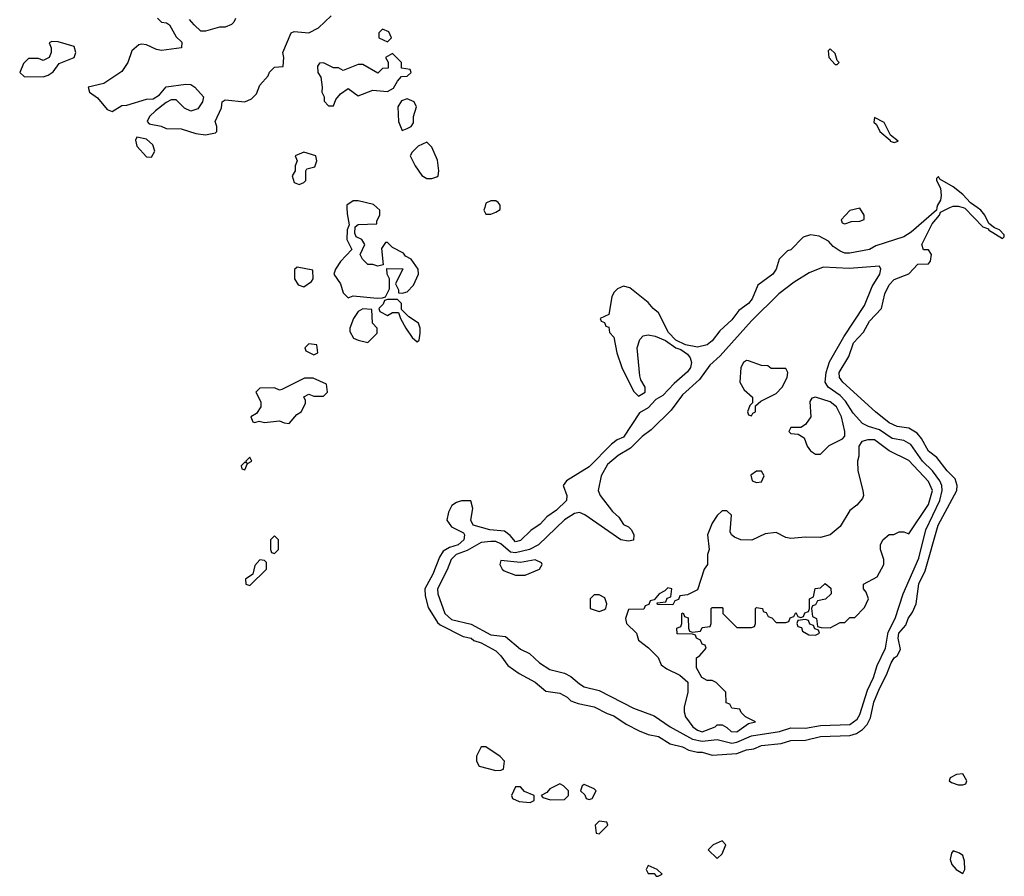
# Model space of a CAD drawing. Header units: inches. Extents: x 2701323 to 2964515, y 494916 to 722124.
# Tile 193 of 256: x 2793874 to 2797878, y 607282 to 610764. Entities that reach past the tile are written whole.
import ezdxf

# ---------------------------------------------------------------- set-up
doc = ezdxf.new("R2010")
doc.units = ezdxf.units.IN
doc.header["$MEASUREMENT"] = 0
doc.layers.add('C7690', color=7, linetype='Continuous')
doc.layers.add('C7691', color=7, linetype='Continuous')

msp = doc.modelspace()

# ---------------------------------------------------------------- linework, layer by layer
at = {"layer": 'C7690', "color": 2, "elevation": 2}
for points in [[(2795204.9, 610000), (2795205.4, 609974.6), (2795214, 609930), (2795206, 609910), (2795204.7, 609870), (2795224.7, 609830), (2795178.8, 609781.2), (2795158, 609750), (2795152, 609730), (2795178, 609690), (2795190, 609654), (2795210, 609634), (2795230, 609642), (2795328, 609632), (2795350, 609634), (2795362, 609638), (2795378, 609670), (2795378, 609710), (2795368, 609730), (2795367.3, 609752.7), (2795431.6, 609751.6), (2795402, 609690), (2795414, 609666), (2795414, 609654), (2795430, 609652), (2795450, 609658), (2795475.5, 609684.5), (2795495.3, 609730), (2795494, 609750), (2795466, 609790), (2795443.1, 609803.1), (2795435.3, 609815.3), (2795390, 609838), (2795370, 609858), (2795362, 609858), (2795345.4, 609834.6), (2795352.7, 609767.3), (2795330, 609762), (2795310, 609768.7), (2795290, 609768.7), (2795268.7, 609790), (2795258, 609810), (2795278, 609850), (2795266, 609870), (2795242, 609882), (2795236.4, 609896.4), (2795238, 609922), (2795250, 609932), (2795326, 609934), (2795326, 609946), (2795338, 609970), (2795338, 609990), (2795326.8, 610000)], [(2797604, 610000), (2797602, 609990), (2797499.9, 609900.1), (2797470, 609880.9), (2797355.2, 609844.8), (2797330, 609829.6), (2797250, 609815.1), (2797230, 609815.1), (2797210, 609822.7), (2797182.5, 609842.5), (2797163.1, 609863.1), (2797124.7, 609884.7), (2797090, 609889.3), (2797060.5, 609879.5), (2797010, 609829), (2796996, 609824), (2796962, 609790), (2796950.6, 609750), (2796937.3, 609730), (2796875.5, 609684.5), (2796853, 609630), (2796837.3, 609610), (2796798, 609582), (2796770, 609543.7), (2796720.7, 609499.3), (2796690, 609459.3), (2796670, 609442), (2796630, 609432.7), (2796582, 609442), (2796542, 609462), (2796512.9, 609492.9), (2796471.9, 609571.9), (2796449.6, 609589.6), (2796430, 609614), (2796354.5, 609674.5), (2796330, 609680.9), (2796304.7, 609670), (2796290, 609655.3), (2796282.5, 609637.5), (2796270, 609566), (2796234, 609550), (2796238, 609538), (2796252.7, 609532.7), (2796258, 609518), (2796270, 609514), (2796272.7, 609492.7), (2796290, 609474), (2796302, 609410), (2796322, 609350), (2796370, 609254), (2796390, 609234), (2796418, 609250), (2796418, 609270), (2796400.4, 609300.4), (2796396.4, 609316.4), (2796385.2, 609430), (2796395.5, 609464.5), (2796410, 609478.8), (2796430, 609482.8), (2796458, 609478), (2796499.8, 609459.8), (2796542, 609430), (2796562.8, 609422.8), (2796590, 609404), (2796600.5, 609390), (2796606.4, 609370), (2796601.3, 609350), (2796590, 609332.3), (2796534.9, 609285.1), (2796490, 609236), (2796460.5, 609219.5), (2796430, 609186), (2796394, 609166), (2796330, 609067.3), (2796303.8, 609056.2), (2796280.9, 609039.1), (2796190, 608946.6), (2796098, 608890), (2796084.7, 608870), (2796098.8, 608830), (2796097.3, 608810), (2796057.3, 608770), (2796017.1, 608742.9), (2795990, 608713.2), (2795952.3, 608687.7), (2795910, 608646.6), (2795890, 608641.2), (2795867.9, 608667.9), (2795845.6, 608685.6), (2795786, 608690), (2795718, 608710), (2795709.2, 608729.2), (2795717.2, 608777.2), (2795708, 608808), (2795670, 608808.7), (2795650, 608802), (2795630.9, 608789.1), (2795617.3, 608762.7), (2795610.8, 608730), (2795630, 608702.8), (2795678.5, 608678.5), (2795682.8, 608670), (2795680.5, 608650), (2795657.3, 608630), (2795621.3, 608618.7), (2795596.5, 608603.5), (2795580.9, 608579.1), (2795553.4, 608510), (2795521.6, 608450), (2795522.4, 608422.4), (2795534.6, 608374.6), (2795573.5, 608313.5), (2795584.1, 608304.1), (2795677.3, 608257.3), (2795710, 608250.5), (2795721.1, 608241.1), (2795750, 608230.4), (2795810, 608198), (2795830, 608178.8), (2795858.5, 608138.5), (2795905.8, 608105.8), (2795970, 608070.5), (2796014, 608034), (2796070, 608026), (2796101, 608010), (2796115.5, 607995.5), (2796144.5, 607984.5), (2796210, 607970.4), (2796263.4, 607943.4), (2796290, 607934.9), (2796340.9, 607900.9), (2796393.2, 607873.2), (2796430, 607858.8), (2796471.3, 607850), (2796519.8, 607819.8), (2796570, 607807.7), (2796595.3, 607795.3), (2796630, 607786.8), (2796650, 607786.8), (2796690, 607774.8), (2796790, 607781.6), (2796830, 607796.3), (2796859.3, 607800.7), (2796890, 607814), (2796970, 607822), (2797010, 607834), (2797070, 607834.9), (2797130.3, 607850.3), (2797250, 607853.7), (2797276.9, 607863.1), (2797301, 607879), (2797320.7, 607899.3), (2797334, 607926), (2797347.1, 607990), (2797370, 608046), (2797399.6, 608100.4), (2797418, 608150), (2797430, 608170.6), (2797442, 608178), (2797455.5, 608204.5), (2797446, 608250), (2797449.7, 608270), (2797477.5, 608302.5), (2797487, 608330), (2797504.5, 608355.5), (2797519, 608390), (2797530, 608471.3), (2797555.9, 608524.1), (2797608.4, 608710), (2797685.2, 608850), (2797686, 608870), (2797678, 608898), (2797645.1, 608930), (2797604.2, 608984.2), (2797570, 609009.5), (2797541.3, 609061.3), (2797523, 609083), (2797490, 609103.7), (2797442, 609110), (2797410, 609125.6), (2797354, 609170), (2797220.7, 609290), (2797208, 609310), (2797206.3, 609330), (2797245.4, 609394.6), (2797264.7, 609450), (2797305.7, 609494.3), (2797330, 609538), (2797379, 609590), (2797392.7, 609650), (2797410, 609686.8), (2797430, 609707.3), (2797489.1, 609730.9), (2797526, 609770), (2797570, 609772), (2797578, 609782), (2797582, 609810), (2797570, 609828), (2797548.9, 609828.9), (2797542, 609850), (2797585.2, 609934.8), (2797614, 609970), (2797618, 609982), (2797657, 610000)], [(2795764.9, 610000), (2795762, 609990), (2795770, 609974), (2795790, 609974), (2795810, 609982), (2795827.3, 609992.7), (2795827.6, 610000)], [(2797711, 610000), (2797718, 609998), (2797790, 609922), (2797814, 609914), (2797814, 609910), (2797870, 609874), (2797878, 609882), (2797878, 609890), (2797858, 609910), (2797838, 609918), (2797815.3, 609935.3), (2797799, 609970), (2797782, 609990), (2797768.1, 610000)]]:
    msp.add_lwpolyline(points, dxfattribs=at)
at = {"layer": 'C7690', "color": 2}
for points, elevation in [([(2797290, 609998), (2797250, 609988), (2797214, 609950), (2797218, 609938), (2797230, 609934), (2797256.4, 609943.6), (2797290, 609944.7), (2797308, 609952), (2797308.7, 609970)], 2), ([(2795002, 609758), (2794992, 609748), (2794992, 609710), (2795006, 609686), (2795030, 609678), (2795060.4, 609699.6), (2795068, 609710), (2795066, 609746)], 2), ([(2797370, 609762), (2797247, 609753), (2797141.6, 609758.4), (2797084.4, 609735.6), (2797023.1, 609696.9), (2796960.7, 609650), (2796850, 609539.5), (2796722.3, 609397.7), (2796680.6, 609359.4), (2796638, 609302), (2796570, 609239.5), (2796522.6, 609177.4), (2796442.6, 609097.4), (2796405.5, 609070), (2796357.7, 609022.3), (2796308, 608992), (2796264.6, 608955.4), (2796238.7, 608910), (2796226.8, 608850), (2796234.8, 608830), (2796284.5, 608764.5), (2796310, 608742), (2796330, 608712), (2796350, 608702), (2796362, 608690), (2796372, 608670), (2796370, 608648), (2796350, 608644), (2796318, 608650), (2796172, 608752), (2796150, 608760.5), (2796130, 608757.4), (2796089.4, 608730.6), (2795983.1, 608630), (2795947.7, 608610), (2795890, 608596.5), (2795870, 608599.8), (2795830, 608634), (2795810, 608642.9), (2795790, 608643.2), (2795750, 608638.2), (2795693.9, 608606.1), (2795649.6, 608590.4), (2795628.2, 608570), (2795612.6, 608527.4), (2795572.4, 608450), (2795574.7, 608430), (2795603.2, 608350), (2795630, 608326), (2795710, 608307.3), (2795790, 608263.6), (2795850, 608257.1), (2795910, 608205.5), (2795947, 608187), (2795987.3, 608150), (2796030, 608122.4), (2796090, 608108.2), (2796114.7, 608094.7), (2796150, 608063.8), (2796170, 608052.7), (2796230, 608037.6), (2796370, 607964.9), (2796453.7, 607933.7), (2796519.3, 607890), (2796610, 607839.7), (2796650, 607830.9), (2796710, 607837.8), (2796770, 607822.7), (2796790, 607826.7), (2796850, 607853.5), (2796964, 607870), (2797010, 607885.2), (2797070, 607883.8), (2797130, 607895.2), (2797250, 607898.8), (2797279.2, 607920.8), (2797290, 607939.1), (2797321.7, 608038.3), (2797345.6, 608090), (2797360.9, 608139.1), (2797395.3, 608210), (2797405.9, 608274.1), (2797434.4, 608330), (2797466.6, 608430), (2797530, 608575.5), (2797559, 608690), (2797615.4, 608810), (2797624.8, 608850), (2797624.4, 608870), (2797616.4, 608890), (2797586, 608930), (2797545.3, 608970), (2797497.6, 609037.6), (2797470, 609053.8), (2797421.8, 609061.8), (2797370, 609096.8), (2797325.2, 609110), (2797302, 609122), (2797264, 609164), (2797232.8, 609212.8), (2797210, 609236.4), (2797162, 609270), (2797149.6, 609290), (2797153.7, 609330), (2797167, 609373), (2797225.3, 609474.7), (2797310, 609602), (2797340.4, 609679.6), (2797371.6, 609730), (2797376, 609750)], 6), ([(2795410, 609626), (2795370, 609626), (2795358, 609622), (2795352.7, 609607.3), (2795334, 609590), (2795338, 609578), (2795370, 609562), (2795390, 609574), (2795414, 609574), (2795422, 609550), (2795444.7, 609510), (2795470, 609472), (2795490, 609454), (2795498, 609462), (2795502, 609490), (2795502, 609510), (2795495.3, 609530), (2795456.4, 609556.4), (2795426, 609586), (2795426, 609610)], 2), ([(2795270, 609588.7), (2795250, 609578), (2795231, 609550), (2795216, 609510), (2795216.9, 609496.9), (2795232, 609470), (2795250, 609461), (2795290, 609451.3), (2795328, 609490), (2795328, 609510), (2795309, 609530), (2795306, 609586)], 2), ([(2795050, 609446), (2795034, 609430), (2795038, 609418), (2795070, 609402), (2795086, 609410), (2795082, 609442)], 2), ([(2796830, 609379), (2796818, 609370), (2796806, 609350), (2796802, 609290), (2796819.6, 609259.6), (2796854, 609230), (2796854, 609206), (2796843.6, 609196.4), (2796834, 609170), (2796838, 609158), (2796850, 609154), (2796855.3, 609164.7), (2796866, 609170), (2796866, 609194), (2796887.3, 609212.7), (2796950, 609244.7), (2796974, 609270), (2796995.3, 609310), (2796998, 609330), (2796990, 609346), (2796930, 609346), (2796916.4, 609356.4), (2796890, 609358), (2796838, 609378)], 10), ([(2795067.3, 609307.3), (2795032.7, 609307.3), (2794939.6, 609260.4), (2794930, 609258), (2794910, 609268), (2794850, 609266), (2794834, 609250), (2794854, 609210), (2794854, 609190), (2794836.9, 609163.1), (2794814, 609150), (2794822, 609130), (2794830, 609126), (2794848, 609132), (2794870, 609127.3), (2794930, 609134), (2794950, 609124.7), (2794970, 609122), (2795001.2, 609158.8), (2795018, 609170), (2795036.4, 609203.6), (2795036.4, 609216.4), (2795028.9, 609231.1), (2795050, 609242), (2795070, 609234), (2795110, 609234), (2795126, 609250), (2795122, 609282)], 2), ([(2797110, 609229.3), (2797094.8, 609225.2), (2797087.5, 609212.5), (2797090.6, 609150), (2797070, 609118), (2797050, 609106), (2797010, 609106), (2797002, 609090), (2797010, 609082), (2797039.6, 609079.6), (2797064.7, 609064.7), (2797076, 609030), (2797090, 609011.3), (2797110, 608998), (2797130, 608998), (2797166.2, 609033.8), (2797219.5, 609060.5), (2797229.3, 609070.7), (2797229.5, 609090.5), (2797216, 609150), (2797195.4, 609190), (2797170, 609211.1)], 10), ([(2797323.4, 609056.6), (2797298, 609050), (2797286, 609030), (2797286, 608990), (2797281, 608970), (2797282.8, 608930), (2797302.8, 608850), (2797306, 608830), (2797302, 608818), (2797278, 608790), (2797250, 608768.7), (2797210, 608704), (2797170.4, 608669.6), (2797130, 608659.3), (2797070, 608661.2), (2797010, 608655.1), (2796990, 608659.3), (2796950, 608679), (2796905.4, 608674.6), (2796851.3, 608648.7), (2796806, 608650), (2796780.2, 608660.2), (2796768.7, 608670), (2796762.7, 608682.7), (2796768, 608750), (2796750, 608768), (2796730, 608768), (2796710, 608748), (2796690, 608718), (2796671.3, 608670), (2796678, 608610), (2796671.3, 608590), (2796671, 608550), (2796658, 608530), (2796630, 608446), (2796590, 608426), (2796558, 608422), (2796552.7, 608407.3), (2796538, 608402), (2796530, 608386), (2796467.3, 608387.3), (2796466, 608394), (2796502, 608398), (2796507.3, 608412.7), (2796522, 608418), (2796526, 608450), (2796510, 608454), (2796498, 608442), (2796474, 608430), (2796454, 608406), (2796438, 608402), (2796432.7, 608387.3), (2796418, 608382), (2796411.6, 608368.4), (2796350, 608366), (2796338, 608330), (2796341, 608310), (2796382, 608270), (2796390, 608242), (2796431.1, 608211.1), (2796470, 608172), (2796482, 608142), (2796505.2, 608125.2), (2796559.1, 608099.1), (2796591.1, 608071.1), (2796591, 608030), (2796576, 607970), (2796576, 607950), (2796581, 607930), (2796610.7, 607890), (2796630, 607875.5), (2796650, 607869), (2796702, 607890), (2796710, 607898), (2796730, 607898), (2796750, 607886.8), (2796766.8, 607870), (2796790, 607868.9), (2796837.2, 607902.8), (2796866, 607910), (2796826, 607930), (2796807.3, 607947.3), (2796802, 607962), (2796770, 607966), (2796762, 607982), (2796747.3, 607987.3), (2796746, 608030), (2796706, 608070), (2796690, 608078), (2796670, 608078), (2796648, 608090), (2796626, 608130), (2796626, 608170), (2796640.4, 608179.6), (2796666, 608210), (2796662, 608222), (2796650, 608226), (2796642, 608242), (2796626, 608250), (2796622, 608262), (2796610, 608266), (2796547.3, 608267.3), (2796546, 608290), (2796562, 608298), (2796566, 608310), (2796566, 608350), (2796572.7, 608352.7), (2796578, 608338), (2796592.7, 608332.7), (2796594, 608290), (2796598, 608278), (2796610, 608274), (2796642, 608278), (2796650, 608294), (2796682, 608298), (2796686, 608310), (2796686, 608370), (2796690, 608374), (2796730, 608374), (2796734, 608370), (2796734, 608350), (2796790, 608294), (2796850, 608294), (2796862, 608298), (2796866, 608310), (2796866, 608370), (2796870, 608374), (2796894, 608370), (2796898, 608358), (2796910, 608354), (2796918, 608338), (2796932.7, 608332.7), (2796950, 608314), (2796990, 608314), (2797002, 608318), (2797007.3, 608332.7), (2797022, 608338), (2797030, 608354), (2797038, 608338), (2797050, 608334), (2797062, 608338), (2797067.3, 608352.7), (2797082, 608358), (2797086, 608370), (2797086, 608410), (2797102, 608418), (2797108.4, 608451.6), (2797130, 608454), (2797150, 608472), (2797172.7, 608452.7), (2797174, 608430), (2797151.3, 608408.7), (2797118, 608402), (2797110, 608386), (2797098, 608382), (2797094, 608370), (2797098, 608338), (2797114, 608330), (2797118, 608298), (2797132.7, 608292.7), (2797170, 608292), (2797210, 608314), (2797230, 608314), (2797250, 608334), (2797270, 608334), (2797310, 608374), (2797326, 608410), (2797316.4, 608436.4), (2797306, 608450), (2797306, 608470), (2797360.4, 608499.6), (2797388, 608550), (2797388.7, 608570), (2797374, 608610), (2797374, 608630), (2797384, 608650), (2797410, 608671), (2797428.7, 608671.3), (2797450, 608682), (2797470, 608682), (2797490, 608674), (2797570, 608794), (2797586, 608850), (2797570, 608886.6), (2797490, 608971.8), (2797410, 609011.5), (2797350, 609056.4)], 10), ([(2794810, 608986), (2794794, 608970), (2794798, 608962), (2794790, 608966), (2794774, 608950), (2794778, 608938), (2794790, 608934), (2794800.4, 608959.6), (2794818, 608970)], 2), ([(2796890, 608928.7), (2796870, 608928.7), (2796847.7, 608912.3), (2796852, 608890), (2796870, 608882.8), (2796890, 608886), (2796901.2, 608910)], 10), ([(2794910, 608666), (2794894, 608650), (2794894, 608610), (2794898, 608598), (2794910, 608594), (2794926, 608610), (2794926, 608650)], 2), ([(2794850, 608568), (2794830, 608546), (2794822, 608510), (2794792, 608490), (2794794, 608470), (2794810, 608464.7), (2794878, 608530), (2794878, 608558), (2794870, 608566)], 2), ([(2795970, 608569), (2795910, 608557), (2795830, 608566), (2795826.8, 608550), (2795836, 608530), (2795844.1, 608524.1), (2795890, 608506), (2795930, 608506), (2795988, 608530), (2795999, 608550), (2795996, 608556)], 10), ([(2796230, 608426), (2796210, 608426), (2796194, 608410), (2796194, 608370), (2796230, 608358), (2796250, 608364.7), (2796258, 608370), (2796262, 608390), (2796253.6, 608413.6)], 10), ([(2797070, 608326), (2797038, 608322), (2797034, 608310), (2797038, 608298), (2797052.7, 608292.7), (2797058, 608278), (2797083.6, 608263.6), (2797110, 608262), (2797126, 608270), (2797122, 608282), (2797107.3, 608287.3), (2797102, 608302), (2797087.3, 608307.3), (2797082, 608322)], 10), ([(2795770, 607808), (2795750, 607808), (2795731.3, 607770), (2795731.3, 607750), (2795742, 607730), (2795810, 607712), (2795830, 607714), (2795842, 607718), (2795846, 607750), (2795828.4, 607768.4)], 2), ([(2797710, 607698), (2797683.6, 607696.4), (2797658, 607682), (2797654, 607670), (2797663.6, 607663.6), (2797690, 607654), (2797710, 607654), (2797722, 607658), (2797726, 607670)], 2), ([(2796070, 607658), (2796030, 607638), (2796018, 607622), (2795994, 607610), (2796002, 607602), (2796032.7, 607592.7), (2796090, 607594), (2796106, 607610), (2796106, 607630), (2796086, 607650)], 2), ([(2796170, 607655.3), (2796162, 607650), (2796154, 607630), (2796172.7, 607612.7), (2796178, 607598), (2796190, 607594), (2796202, 607598), (2796218, 607630), (2796210, 607638)], 2), ([(2795910, 607646), (2795890, 607646), (2795874, 607610), (2795878, 607598), (2795905.4, 607585.4), (2795950, 607582), (2795966, 607590), (2795966, 607610), (2795927.3, 607627.3)], 2), ([(2796230, 607506), (2796214, 607490), (2796218, 607458), (2796230, 607454), (2796266, 607490), (2796262, 607502)], 2), ([(2796730, 607426), (2796694, 607410), (2796674, 607390), (2796710, 607354), (2796730, 607374), (2796746, 607410)], 2), ([(2797670, 607386), (2797663.6, 607376.4), (2797658, 607350), (2797664.7, 607330), (2797682, 607310), (2797710, 607294), (2797718, 607310), (2797716.4, 607343.6), (2797710, 607366), (2797696.4, 607376.4)], 2), ([(2796430, 607326), (2796422, 607310), (2796430, 607294), (2796454, 607294), (2796462, 607282), (2796470, 607282), (2796486, 607290), (2796466, 607310)], 2)]:
    msp.add_lwpolyline(points, close=True, dxfattribs=dict(at, elevation=elevation))
at = {"layer": 'C7691', "color": 2, "elevation": 2}
for points in [[(2794434, 610770), (2794450, 610754), (2794471.6, 610751.6), (2794483.6, 610743.6), (2794510, 610694), (2794532.7, 610672.7), (2794532, 610650), (2794450, 610639.3), (2794430, 610642.7), (2794390, 610661.2), (2794370, 610665.2), (2794358.8, 610661.2), (2794330, 610638), (2794314, 610590), (2794290, 610553.2), (2794215.6, 610504.4), (2794152, 610490), (2794158, 610470), (2794190, 610446.8), (2794230, 610398.8), (2794250, 610391), (2794290, 610414.8), (2794310, 610416), (2794390, 610441), (2794417.2, 610442.8), (2794442, 610458), (2794470, 610490.8), (2794550, 610502), (2794570, 610500.5), (2794586.8, 610490), (2794621, 610450), (2794618, 610430), (2794598, 610402), (2794570, 610392.7), (2794544.8, 610404.8), (2794510, 610438), (2794490, 610438), (2794470, 610428), (2794426.8, 610393.2), (2794402, 610370), (2794392, 610350), (2794401, 610341), (2794448.9, 610331.1), (2794470, 610322), (2794530, 610320.5), (2794590, 610301), (2794630, 610296), (2794670, 610304.7), (2794675.3, 610310), (2794675.3, 610330), (2794669.2, 610350.8), (2794694.6, 610405.4), (2794698, 610430), (2794710, 610438), (2794790, 610430.7), (2794817, 610443), (2794837, 610463), (2794850, 610498), (2794884, 610536), (2794890, 610551.3), (2794910, 610571), (2794946, 610574), (2794948.7, 610610), (2794944, 610630), (2794978, 610710), (2794990, 610716), (2795050, 610710.8), (2795089.3, 610730.7), (2795140.2, 610779.8)], [(2794751, 610769), (2794745.4, 610754.6), (2794735.3, 610744.7), (2794710, 610734), (2794686.8, 610733.2), (2794630, 610718), (2794610, 610718), (2794583.1, 610743.1), (2794564.7, 610764.7)], [(2797768.1, 610000), (2797740.2, 610020.2), (2797710, 610054), (2797670, 610084), (2797615.3, 610115.3), (2797610, 610126), (2797602, 610118), (2797602, 610110), (2797618.8, 610078.8), (2797621, 610050), (2797618, 610030), (2797606, 610010), (2797604, 610000)], [(2795326.8, 610000), (2795312.7, 610012.7), (2795250, 610028), (2795230, 610028), (2795204.7, 610010), (2795204.9, 610000)], [(2795827.6, 610000), (2795828, 610010), (2795820.4, 610020.4), (2795810, 610028), (2795790, 610028), (2795770, 610018), (2795764.9, 610000)], [(2797657, 610000), (2797670, 610006), (2797690, 610006), (2797711, 610000)]]:
    msp.add_lwpolyline(points, dxfattribs=at)
for points in [[(2795350, 610726), (2795334, 610710), (2795334, 610690), (2795370, 610674), (2795386, 610690), (2795374.6, 610714.6)], [(2794004.7, 610675.3), (2793994, 610670), (2794002, 610650), (2794002, 610630), (2793994, 610610), (2793970, 610598), (2793950, 610606), (2793910, 610606), (2793890, 610586), (2793874, 610550), (2793892.7, 610532.7), (2793970, 610532), (2793990, 610538), (2794010, 610552), (2794034.6, 610585.4), (2794095.3, 610610), (2794102, 610630), (2794095.3, 610655.3), (2794030, 610674)], [(2795390, 610626), (2795362, 610610), (2795372, 610592), (2795372.7, 610567.3), (2795350, 610566), (2795330, 610546), (2795270, 610582), (2795250, 610582), (2795190, 610558), (2795170, 610568), (2795150, 610568), (2795110, 610588), (2795092.7, 610587.3), (2795084.7, 610575.3), (2795086, 610550), (2795098, 610530), (2795104.7, 610490), (2795102, 610470), (2795112, 610450), (2795112.7, 610432.7), (2795130, 610414), (2795150, 610414), (2795160.2, 610439.8), (2795178, 610462), (2795210, 610484.7), (2795250, 610454), (2795310, 610478), (2795370, 610472), (2795394.6, 610485.4), (2795410, 610514), (2795427.3, 610532.7), (2795450, 610534), (2795466, 610550), (2795462, 610562), (2795427.3, 610567.3), (2795426, 610590)], [(2797170, 610646), (2797162, 610638), (2797164.7, 610610), (2797190, 610582), (2797198, 610582), (2797206, 610590), (2797198, 610598), (2797190, 610626)], [(2795450, 610442), (2795426, 610434), (2795412, 610410), (2795414, 610350), (2795422, 610330), (2795430, 610314), (2795450, 610322), (2795466, 610330), (2795475.3, 610344.7), (2795475.3, 610370), (2795488, 610410), (2795478, 610430)], [(2797350, 610366), (2797347.1, 610347.1), (2797358, 610338), (2797372, 610310), (2797414, 610274), (2797414, 610270), (2797430, 610264.7), (2797446, 610270), (2797415.3, 610295.3), (2797390, 610346)], [(2794350, 610286), (2794345.4, 610274.6), (2794351, 610250), (2794390, 610206.8), (2794410, 610204.7), (2794424, 610230), (2794415.5, 610255.5), (2794390, 610279)], [(2795530, 610266), (2795494, 610250), (2795470, 610226), (2795462, 610210), (2795482, 610170), (2795510, 610131.3), (2795530, 610118), (2795550, 610118), (2795570, 610124.7), (2795575.3, 610130), (2795579, 610150), (2795573.6, 610193.6), (2795550, 610246)], [(2795030, 610226), (2794994, 610210), (2795002, 610190), (2794994, 610170), (2794994, 610150), (2794982, 610130), (2794990, 610102), (2795010, 610094), (2795030, 610102), (2795038, 610110), (2795038, 610150), (2795042, 610158), (2795074, 610166), (2795082, 610190), (2795078, 610210)]]:
    msp.add_lwpolyline(points, close=True, dxfattribs=at)

doc.saveas('drawing.dxf')
